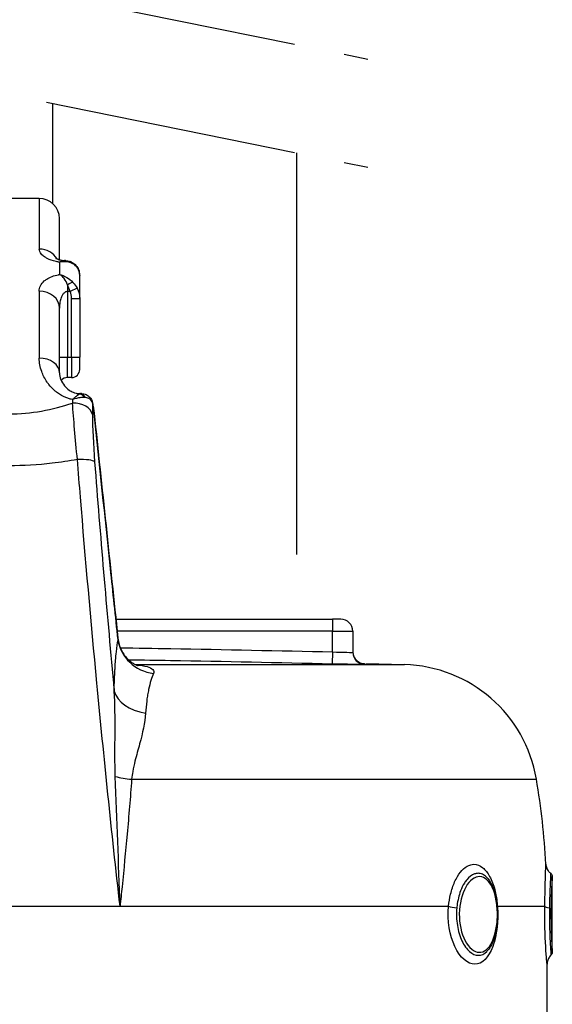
# Model space of a CAD drawing. Header units: millimetres. Extents: x 0 to 5940, y 0 to 4200.
# Tile 59 of 62: x 4817 to 4949, y 2548 to 2791. Entities that reach past the tile are written whole.
import ezdxf

# ---------------------------------------------------------------- set-up
doc = ezdxf.new("R2010")
doc.units = ezdxf.units.MM
doc.header["$LTSCALE"] = 50
doc.linetypes.add('MITTE', pattern=[2, 1.25, -0.25, 0.25, -0.25])
doc.layers.add('02-LINIE-035', color=2, linetype='CONTINUOUS')
doc.layers.add('05-ACHSE', color=1, linetype='MITTE')

msp = doc.modelspace()

# ---------------------------------------------------------------- linework, layer by layer
at = {"layer": '02-LINIE-035'}
for p, q in [((4825.31, 2745.86), (4825.31, 2770.63)), ((4885.61, 2659.15), (4885.61, 2758.41)), ((4821.96, 2747.15), (4806.96, 2747.15)), ((4821.96, 2747.15), (4821.96, 2734.62)), ((4826.96, 2732), (4826.96, 2742.15)), ((4826.96, 2731.38), (4826.96, 2731.38)), ((4826.96, 2731.38), (4826.96, 2728.34)), ((4828.96, 2731.43), (4828.96, 2731.43)), ((4831.96, 2722.43), (4831.96, 2728.08)), ((4821.96, 2724.25), (4821.96, 2707.7)), ((4828.96, 2725.75), (4828.96, 2724.13)), ((4829.57, 2724.13), (4828.96, 2724.13)), ((4828.96, 2724.13), (4828.96, 2707.88)), ((4831.31, 2724.98), (4829.57, 2724.13)), ((4829.96, 2722.43), (4831.96, 2722.43)), ((4829.96, 2707.88), (4829.96, 2722.43)), ((4831.96, 2722.43), (4831.96, 2707.88)), ((4826.96, 2704.01), (4826.96, 2720.01)), ((4826.96, 2707.88), (4828.96, 2707.88)), ((4828.96, 2707.88), (4829.96, 2707.88)), ((4828.96, 2702.88), (4828.96, 2707.88)), ((4829.96, 2707.88), (4831.96, 2707.88)), ((4829.96, 2707.88), (4829.96, 2702.88)), ((4831.96, 2704.88), (4831.96, 2707.88)), ((4829.96, 2702.88), (4828.96, 2702.88)), ((4827.95, 2698.19), (4827.95, 2698.19)), ((4831.96, 2698.8), (4831.96, 2698.9)), ((4832.1, 2698.9), (4831.96, 2698.9)), ((4831.96, 2697.87), (4831.96, 2697.87)), ((4832.1, 2698.86), (4832.1, 2698.9)), ((4832.39, 2698.9), (4832.39, 2698.9)), ((4821.96, 2694.5), (4821.96, 2694.5)), ((4830.34, 2694.5), (4830.34, 2694.5)), ((4835.51, 2694.1), (4835.52, 2694.1)), ((4821.96, 2681.37), (4821.96, 2681.37)), ((4831.96, 2675.55), (4831.96, 2675.55)), ((4834.74, 2643.15), (4834.74, 2643.15)), ((4840.9, 2643.15), (4894.46, 2643.15)), ((4896.46, 2643.15), (4894.46, 2643.15)), ((4894.46, 2643.15), (4894.46, 2640.15)), ((4835.01, 2640.15), (4835.01, 2640.15)), ((4894.46, 2640.15), (4841.22, 2640.15)), ((4894.46, 2635.05), (4894.46, 2640.15)), ((4894.46, 2640.15), (4899.46, 2640.15)), ((4899.46, 2640.15), (4899.46, 2634.95)), ((4835.38, 2636.15), (4835.38, 2636.15)), ((4841.4, 2638.42), (4841.4, 2638.42)), ((4894.46, 2635.05), (4894.39, 2632.05)), ((4845.77, 2631.9), (4912.19, 2631.9)), ((4885.61, 2632.25), (4885.61, 2632.25)), ((4902.38, 2631.96), (4902.38, 2632.15)), ((4902.68, 2632.15), (4912.19, 2631.9)), ((4840.65, 2621.13), (4840.65, 2621.13)), ((4840.81, 2603.13), (4840.81, 2603.13)), ((4844.8, 2603.56), (4944.83, 2603.56)), ((4840.89, 2601.06), (4840.89, 2601.06)), ((4841.22, 2592.15), (4841.22, 2592.15)), ((4948.76, 2560.79), (4948.76, 2579.5)), ((4786.98, 2572.15), (4841.93, 2572.15)), ((4841.93, 2572.15), (4923.13, 2572.15)), ((4935.19, 2572.15), (4946.91, 2572.15)), ((4947.46, 2538.03), (4947.46, 2557.83))]:
    msp.add_line(p, q, dxfattribs=at)
for centre, radius, start, end in [((4821.96, 2742.15), 5, 0, 90), ((4829.96, 2704.88), 2, 270, 0), ((4828.96, 2700.88), 2, 90, 140.8856), ((4896.46, 2640.15), 3, 0, 90), ((4911.3, 2597.91), 34, 9.5684, 88.5), ((4758.46, 2572.15), 189, 3.1511, 9.5684)]:
    msp.add_arc(centre, radius, start, end, dxfattribs=at)
for centre, major_axis, ratio, start_param, end_param in [((4821.96, 2730.04), (-5, 0), 0.916515, 3.629125, 4.712389), ((4821.95, 2730.04), (5.01, -0.03), 0.916181, 0.311536, 0.31154), ((4828.96, 2729.65), (0.68, 1.88), 0.774467, 5.743693, 6.282073), ((4828.96, 2725.1), (1.58, 1.23), 0.260824, 0.391904, 1.369605), ((4821.96, 2720.01), (5, 0), 0.84735, 0, 1.570796), ((4825.34, 2721.91), (3.98, 2.65), 0.878582, 5.754374, 6.166365), ((4821.96, 2704.01), (5, 0), 0.737028, 0, 1.570796), ((4821.96, 2708.85), (-5, 0), 0.886502, 1.685014, 1.685082), ((4821.96, 2708.7), (4.99, 0.23), 0.885156, 4.794253, 4.794301), ((4832.21, 2597.17), (-1.88, 149.98), 0.006948, 0.838608, 0.846345), ((4830.4, 2693.55), (2.29, 5.3), 0.343881, 0.276613, 0.337487), ((4831.96, 2696.84), (-0.47, 1.94), 0.769026, 5.110404, 5.975519), ((4832.1, 2696.87), (-0.34, 1.97), 0.791734, 5.1249, 6.067553), ((4832.1, 2693.9), (0, 5), 0.00001, 5.735442, 5.735625), ((4830.55, 2693.42), (-4.39, -3.74), 0.578639, 3.632221, 3.693037), ((4830.18, 2693.24), (5, 0.03), 0.662708, 0.148376, 1.5664), ((4833.13, 2696.38), (1.93, 0.51), 0.820976, 6.097636, 6.283193), ((4833.13, 2696.38), (1.93, 0.51), 0.820976, 6.283177, 6.283293), ((4836.71, 2595.26), (1.51, -147.75), 0.005237, 3.95657, 3.982586), ((4830.7, 2681.49), (4.98, 0.39), 0.212043, 0.128348, 1.416477), ((4851.33, 2639.06), (-9.83, 1.84), 0.942097, 0.30745, 1.628978), ((4902.46, 2634.95), (-3, 0), 0.999947, 0, 1.546712), ((4850.35, 2626.38), (-10, 0.11), 0.663174, 0.174785, 1.366627), ((4847.09, 2605.22), (9.97, -0.76), 0.187564, 4.038844, 4.494398), ((4925.58, 2572.15), (-2.99, 0.29), 0.135021, 0.62097, 1.44019), ((4937.92, 2572.15), (-2.99, -0.21), 0.150022, 5.938053, 5.939953), ((4937.92, 2572.15), (-2.99, -0.21), 0.150022, 5.845127, 5.846621), ((4949.89, 2572.15), (-3, 0.05), 0.164562, 0.092094, 0.911315)]:
    msp.add_ellipse(centre, major_axis=major_axis, ratio=ratio, start_param=start_param, end_param=end_param, dxfattribs=at)
for points, knots in [([(4826.96, 2731.38), (4826.68, 2731.42), (4826.42, 2731.47), (4826.16, 2731.53), (4825.28, 2731.73), (4824.52, 2732), (4823.89, 2732.33), (4823.66, 2732.45), (4823.45, 2732.58), (4823.26, 2732.71), (4822.93, 2732.93), (4822.66, 2733.17), (4822.45, 2733.42), (4822.12, 2733.82), (4821.96, 2734.22), (4821.96, 2734.62)], [0, 0, 0, 0, 0.089157, 0.089157, 0.089157, 0.389381, 0.389381, 0.389381, 0.5, 0.5, 0.5, 0.693605, 0.693605, 0.693605, 1, 1, 1, 1]), ([(4826.02, 2732.36), (4826.02, 2732.36), (4826.07, 2732.32), (4826.27, 2732.23), (4826.42, 2732.17), (4826.79, 2732.04), (4827.03, 2731.97), (4827.57, 2731.87), (4827.87, 2731.82), (4828.22, 2731.79), (4828.27, 2731.79), (4828.32, 2731.78)], [0.4845023, 0.4845023, 0.4845023, 0.4845023, 0.5873357, 0.5873357, 0.6830323, 0.6830323, 0.7843736, 0.7843736, 0.8807165, 0.8807165, 0.8961906, 0.8961906, 0.8961906, 0.8961906]), ([(4826.96, 2732), (4827.07, 2731.97), (4827.18, 2731.94), (4827.57, 2731.87), (4827.87, 2731.82), (4828.22, 2731.79), (4828.27, 2731.79), (4828.32, 2731.78)], [0.7382124, 0.7382124, 0.7382124, 0.7382124, 0.7843736, 0.7843736, 0.8807165, 0.8807165, 0.8961906, 0.8961906, 0.8961906, 0.8961906]), ([(4828.41, 2731.78), (4828.1, 2731.8), (4827.72, 2731.71), (4827.3, 2731.54), (4827.19, 2731.49), (4827.07, 2731.44), (4826.96, 2731.38)], [0.3589784, 0.3589784, 0.3589784, 0.3589784, 0.8651986, 0.8651986, 0.8651986, 1, 1, 1, 1]), ([(4829.64, 2731.53), (4830.06, 2731.38), (4830.46, 2731.14), (4831.11, 2730.55), (4831.38, 2730.19), (4831.75, 2729.44), (4831.86, 2729.04), (4831.94, 2728.45), (4831.96, 2728.26), (4831.96, 2728.08)], [0.000128, 0.000128, 0.000128, 0.000128, 0.1528106, 0.1528106, 0.293723, 0.293723, 0.4238453, 0.4238453, 0.4815083, 0.4815083, 0.4815083, 0.4815083]), ([(4831.96, 2728.08), (4831.96, 2728.76), (4831.78, 2729.39), (4831.46, 2729.9), (4831.17, 2730.36), (4830.77, 2730.74), (4830.29, 2730.99)], [0, 0, 0, 0, 0.518172, 0.518172, 0.518172, 1, 1, 1, 1]), ([(4821.96, 2724.25), (4821.96, 2725.15), (4822.36, 2726.01), (4823.21, 2726.74), (4823.39, 2726.9), (4823.59, 2727.05), (4823.81, 2727.2), (4824.57, 2727.68), (4825.57, 2728.07), (4826.71, 2728.29), (4826.8, 2728.31), (4826.88, 2728.32), (4826.96, 2728.34)], [0, 0, 0, 0, 0.5, 0.5, 0.5, 0.607782, 0.607782, 0.607782, 0.97431, 0.97431, 0.97431, 1, 1, 1, 1]), ([(4828.96, 2724.13), (4828.84, 2724.13), (4828.73, 2724.11), (4828.63, 2724.08), (4828.53, 2724.05), (4828.44, 2724), (4828.36, 2723.95), (4828.14, 2723.82), (4827.97, 2723.64), (4827.83, 2723.45), (4827.69, 2723.26), (4827.58, 2723.07), (4827.49, 2722.86), (4827.45, 2722.79), (4827.42, 2722.71), (4827.39, 2722.64), (4827.25, 2722.27), (4827.15, 2721.89), (4827.08, 2721.51), (4826.99, 2721.01), (4826.96, 2720.51), (4826.96, 2720.01)], [0, 0, 0, 0, 0.06181, 0.06181, 0.06181, 0.118241, 0.118241, 0.118241, 0.26387, 0.26387, 0.26387, 0.40093, 0.40093, 0.40093, 0.45041, 0.45041, 0.45041, 0.692235, 0.692235, 0.692235, 1, 1, 1, 1]), ([(4830.17, 2697.42), (4829.98, 2697.46), (4829.79, 2697.51), (4829.6, 2697.56), (4828.84, 2697.77), (4828.14, 2698.07), (4827.5, 2698.43), (4827.12, 2698.65), (4826.76, 2698.88), (4826.43, 2699.12), (4826.2, 2699.3), (4825.97, 2699.48), (4825.76, 2699.67), (4825.23, 2700.12), (4824.77, 2700.62), (4824.36, 2701.12), (4824.2, 2701.33), (4824.05, 2701.54), (4823.9, 2701.75), (4823.32, 2702.59), (4822.87, 2703.47), (4822.56, 2704.35), (4822.16, 2705.47), (4821.96, 2706.58), (4821.96, 2707.7)], [0, 0, 0, 0, 0.03379, 0.03379, 0.03379, 0.169557, 0.169557, 0.169557, 0.25, 0.25, 0.25, 0.306466, 0.306466, 0.306466, 0.444259, 0.444259, 0.444259, 0.5, 0.5, 0.5, 0.721826, 0.721826, 0.721826, 1, 1, 1, 1]), ([(4826.96, 2704.01), (4826.96, 2703.51), (4827.06, 2702.94), (4827.52, 2701.84), (4827.81, 2701.34), (4828.52, 2700.48), (4828.91, 2700.09), (4829.68, 2699.56), (4830, 2699.37), (4830.58, 2699.13), (4830.81, 2699.06), (4831.19, 2698.97), (4831.34, 2698.94), (4831.64, 2698.91), (4831.8, 2698.9), (4831.96, 2698.9)], [0, 0, 0, 0, 0.420816, 0.420816, 0.734747, 0.734747, 0.9864, 0.9864, 1.135418, 1.135418, 1.218562, 1.218562, 1.263926, 1.263926, 1.311765, 1.311765, 1.311765, 1.311765]), ([(4831.96, 2698.8), (4831.81, 2698.72), (4831.63, 2698.6), (4831.42, 2698.45), (4831.23, 2698.31), (4831.01, 2698.13), (4830.77, 2697.94), (4830.67, 2697.85), (4830.57, 2697.77), (4830.46, 2697.68), (4830.41, 2697.63), (4830.36, 2697.59), (4830.31, 2697.55), (4830.29, 2697.52), (4830.27, 2697.5), (4830.24, 2697.48), (4830.23, 2697.47), (4830.22, 2697.46), (4830.21, 2697.45), (4830.2, 2697.44), (4830.2, 2697.44), (4830.19, 2697.43), (4830.19, 2697.43), (4830.18, 2697.43), (4830.18, 2697.43), (4830.18, 2697.42), (4830.18, 2697.42), (4830.17, 2697.42)], [0, 0, 0, 0, 0.372379, 0.372379, 0.372379, 0.720983, 0.720983, 0.720983, 0.867591, 0.867591, 0.867591, 0.935969, 0.935969, 0.935969, 0.968822, 0.968822, 0.968822, 0.98477, 0.98477, 0.98477, 0.992543, 0.992543, 0.992543, 0.995838, 0.995838, 0.995838, 1, 1, 1, 1]), ([(4833.15, 2697.93), (4832.83, 2697.95), (4832.48, 2697.93), (4832.11, 2697.89), (4831.5, 2697.81), (4830.84, 2697.65), (4830.17, 2697.42)], [0, 0, 0, 0, 0.3773337, 0.3773337, 0.3773337, 0.9999323, 0.9999323, 0.9999323, 0.9999323]), ([(4832.39, 2698.9), (4832.78, 2698.9), (4833.2, 2698.82), (4833.9, 2698.51), (4834.2, 2698.29), (4834.65, 2697.8), (4834.82, 2697.54), (4834.99, 2697.14), (4835.03, 2697.02), (4835.06, 2696.9)], [0, 0, 0, 0, 0.1371522, 0.1371522, 0.2550942, 0.2550942, 0.3534926, 0.3534926, 0.395398, 0.395398, 0.395398, 0.395398]), ([(4835.1, 2696.59), (4835.01, 2696.99), (4834.79, 2697.3), (4834.48, 2697.53), (4834.18, 2697.73), (4833.82, 2697.86), (4833.4, 2697.91)], [0, 0, 0, 0, 0.517979, 0.517979, 0.517979, 1, 1, 1, 1]), ([(4798.73, 2696.55), (4801.21, 2695.73), (4803.78, 2695.05), (4806.43, 2694.58), (4808.65, 2694.2), (4810.89, 2693.96), (4813.16, 2693.9), (4813.6, 2693.89), (4814.04, 2693.88), (4814.48, 2693.88), (4814.49, 2693.88), (4814.49, 2693.88), (4814.5, 2693.88), (4817.22, 2693.88), (4819.9, 2694.13), (4822.55, 2694.6), (4825.18, 2695.06), (4827.73, 2695.73), (4830.18, 2696.55)], [0, 0, 0, 0, 0.250151, 0.250151, 0.250151, 0.459302, 0.459302, 0.459302, 0.5, 0.5, 0.5, 0.500476, 0.500476, 0.500476, 0.751079, 0.751079, 0.751079, 1, 1, 1, 1]), ([(4835.06, 2696.9), (4835.13, 2696.65), (4835.18, 2696.37), (4835.28, 2695.86), (4835.32, 2695.64), (4835.41, 2695.03), (4835.46, 2694.61), (4835.51, 2694.17), (4835.52, 2694.13), (4835.52, 2694.1)], [0, 0, 0, 0, 0.1104106, 0.1104106, 0.1868365, 0.1868365, 0.3106797, 0.3106797, 0.3213702, 0.3213702, 0.3213702, 0.3213702]), ([(4835.51, 2694.1), (4835.47, 2694.44), (4835.43, 2694.78), (4835.39, 2695.1), (4835.34, 2695.42), (4835.29, 2695.72), (4835.24, 2695.98), (4835.2, 2696.22), (4835.15, 2696.43), (4835.1, 2696.59)], [0, 0, 0, 0, 0.346227, 0.346227, 0.346227, 0.692595, 0.692595, 0.692595, 1, 1, 1, 1]), ([(4841.44, 2638.01), (4840.81, 2643.9), (4840.19, 2649.79), (4838.22, 2668.49), (4836.86, 2681.29), (4835.51, 2694.1)], [0, 0, 0, 0, 0.315066, 0.315066, 1, 1, 1, 1]), ([(4831.39, 2682.59), (4829.33, 2682.23), (4827.24, 2681.92), (4825.14, 2681.68), (4821.6, 2681.28), (4818.08, 2681.07), (4814.51, 2681.07), (4814.5, 2681.07), (4814.48, 2681.07), (4814.46, 2681.07), (4810.91, 2681.07), (4807.39, 2681.27), (4803.87, 2681.67), (4801.73, 2681.91), (4799.62, 2682.22), (4797.52, 2682.59)], [0, 0, 0, 0, 0.18626, 0.18626, 0.18626, 0.498543, 0.498543, 0.498543, 0.5, 0.5, 0.5, 0.811153, 0.811153, 0.811153, 1, 1, 1, 1]), ([(4841.93, 2572.15), (4839.87, 2590.55), (4837.95, 2609.03), (4836.21, 2627.35), (4834.74, 2642.76), (4833.39, 2658.07), (4832.14, 2673.3), (4831.89, 2676.4), (4831.63, 2679.5), (4831.39, 2682.59)], [0, 0, 0, 0, 0.497038, 0.497038, 0.497038, 0.91486, 0.91486, 0.91486, 1, 1, 1, 1]), ([(4835.64, 2682.01), (4837.05, 2663.91), (4838.59, 2645.67), (4840.3, 2627.32), (4840.36, 2626.66), (4840.43, 2626), (4840.49, 2625.34)], [0, 0, 0, 0, 0.965203, 0.965203, 0.965203, 1, 1, 1, 1]), ([(4840.7, 2631.14), (4840.7, 2631.17), (4840.7, 2631.2), (4840.71, 2631.22), (4840.74, 2631.81), (4840.78, 2632.36), (4840.83, 2632.89), (4840.89, 2633.68), (4840.96, 2634.41), (4841.03, 2635.08), (4841.15, 2636.23), (4841.29, 2637.2), (4841.44, 2638.01)], [0, 0, 0, 0, 0.009223, 0.009223, 0.009223, 0.207241, 0.207241, 0.207241, 0.5, 0.5, 0.5, 1, 1, 1, 1]), ([(4841.4, 2638.42), (4841.51, 2637.39), (4841.81, 2636.37), (4842.72, 2634.56), (4843.34, 2633.73), (4844.33, 2632.81), (4844.66, 2632.56), (4845.21, 2632.19), (4845.45, 2632.05), (4845.83, 2631.87), (4845.97, 2631.81), (4846.17, 2631.73), (4846.25, 2631.7), (4846.35, 2631.67), (4846.38, 2631.67), (4846.38, 2631.67)], [0, 0, 0, 0, 0.340543, 0.340543, 0.67889, 0.67889, 0.831333, 0.831333, 0.953957, 0.953957, 1.04558, 1.04558, 1.117481, 1.117481, 1.191872, 1.191872, 1.191872, 1.191872]), ([(4841.99, 2636.07), (4846.15, 2636.01), (4850.3, 2635.94), (4854.46, 2635.87), (4867.79, 2635.64), (4881.12, 2635.35), (4894.46, 2635.05)], [0.6720716, 0.6720716, 0.6720716, 0.6720716, 0.7500003, 0.7500003, 0.7500003, 1, 1, 1, 1]), ([(4894.46, 2635.05), (4895.78, 2635), (4897.07, 2634.96), (4898.91, 2634.93), (4899.46, 2634.93), (4899.46, 2634.95)], [0, 0, 0, 0, 0.5, 0.5, 1, 1, 1, 1]), ([(4899.46, 2635.15), (4899.46, 2635.03), (4899.46, 2634.92), (4899.49, 2634.69), (4899.51, 2634.58), (4899.58, 2634.26), (4899.65, 2634.06), (4899.83, 2633.67), (4899.94, 2633.49), (4900.2, 2633.16), (4900.34, 2633.01), (4900.66, 2632.73), (4900.84, 2632.61), (4901.2, 2632.41), (4901.4, 2632.33), (4901.85, 2632.2), (4902.12, 2632.15), (4902.38, 2632.15)], [0, 0, 0, 0, 0.0341645, 0.0341645, 0.0678931, 0.0678931, 0.1324228, 0.1324228, 0.1952686, 0.1952686, 0.2581144, 0.2581144, 0.3209602, 0.3209602, 0.383806, 0.383806, 0.4626136, 0.4626136, 0.4626136, 0.4626136]), ([(4894.39, 2632.05), (4881.06, 2632.35), (4867.74, 2632.64), (4854.41, 2632.87), (4850.97, 2632.93), (4847.53, 2632.99), (4844.09, 2633.04)], [0, 0, 0, 0, 0.2500941, 0.2500941, 0.2500941, 0.3146251, 0.3146251, 0.3146251, 0.3146251]), ([(4846.02, 2631.79), (4847.02, 2631.72), (4847.91, 2631.6), (4848.61, 2631.41), (4849.97, 2631.05), (4850.49, 2630.42), (4850.17, 2629.7)], [0.240489, 0.240489, 0.240489, 0.240489, 0.5, 0.5, 0.5, 1, 1, 1, 1]), ([(4902.38, 2631.96), (4902.38, 2631.93), (4901.52, 2631.93), (4900.04, 2631.95), (4898.56, 2631.97), (4896.5, 2632), (4894.39, 2632.05)], [0, 0, 0, 0, 0.499928, 0.499928, 0.499928, 1, 1, 1, 1]), ([(4840.49, 2625.34), (4840.5, 2626.79), (4840.54, 2628.15), (4840.6, 2629.41), (4840.62, 2629.82), (4840.64, 2630.22), (4840.67, 2630.62), (4840.68, 2630.79), (4840.69, 2630.97), (4840.7, 2631.14)], [0, 0, 0, 0, 0.677989, 0.677989, 0.677989, 0.90028, 0.90028, 0.90028, 1, 1, 1, 1]), ([(4850.17, 2629.7), (4849.72, 2628.72), (4849.32, 2627.41), (4848.99, 2625.75), (4848.9, 2625.34), (4848.82, 2624.91), (4848.75, 2624.46), (4848.67, 2624.01), (4848.6, 2623.55), (4848.54, 2623.06), (4848.53, 2622.98), (4848.52, 2622.91), (4848.51, 2622.83), (4848.4, 2621.92), (4848.32, 2620.95), (4848.25, 2619.91)], [0, 0, 0, 0, 0.504061, 0.504061, 0.504061, 0.628889, 0.628889, 0.628889, 0.753092, 0.753092, 0.753092, 0.772384, 0.772384, 0.772384, 1, 1, 1, 1]), ([(4840.76, 2604.23), (4840.69, 2606.15), (4840.67, 2608.04), (4840.67, 2609.92), (4840.67, 2611.72), (4840.69, 2613.53), (4840.7, 2615.32), (4840.71, 2618.72), (4840.69, 2622.06), (4840.49, 2625.34)], [0, 0, 0, 0, 0.265918, 0.265918, 0.265918, 0.519268, 0.519268, 0.519268, 1, 1, 1, 1]), ([(4848.25, 2619.91), (4848.09, 2617.53), (4847.49, 2615.01), (4846.76, 2612.29), (4846.39, 2610.92), (4845.98, 2609.51), (4845.62, 2608.06), (4845.41, 2607.22), (4845.22, 2606.37), (4845.07, 2605.49), (4844.96, 2604.86), (4844.86, 2604.22), (4844.8, 2603.56)], [0, 0, 0, 0, 0.5, 0.5, 0.5, 0.751514, 0.751514, 0.751514, 0.895882, 0.895882, 0.895882, 1, 1, 1, 1]), ([(4844.8, 2603.56), (4844.47, 2599.07), (4844.09, 2594.56), (4843.68, 2590.03), (4843.29, 2585.7), (4842.86, 2581.36), (4842.43, 2577.01), (4842.26, 2575.39), (4842.1, 2573.77), (4841.93, 2572.15)], [0, 0, 0, 0, 0.4321887, 0.4321887, 0.4321887, 0.8458026, 0.8458026, 0.8458026, 1, 1, 1, 1]), ([(4923.13, 2572.15), (4923.23, 2573.18), (4923.4, 2574.19), (4923.62, 2575.14), (4923.88, 2576.23), (4924.22, 2577.25), (4924.62, 2578.17), (4924.84, 2578.66), (4925.08, 2579.13), (4925.34, 2579.56), (4925.78, 2580.3), (4926.27, 2580.91), (4926.79, 2581.39), (4927.37, 2581.91), (4927.98, 2582.27), (4928.6, 2582.43), (4928.86, 2582.5), (4929.12, 2582.54), (4929.39, 2582.54), (4930.14, 2582.54), (4930.89, 2582.24), (4931.57, 2581.69), (4932.2, 2581.18), (4932.78, 2580.46), (4933.27, 2579.56), (4933.79, 2578.61), (4934.23, 2577.46), (4934.56, 2576.19), (4934.81, 2575.18), (4935.01, 2574.09), (4935.12, 2572.97), (4935.15, 2572.7), (4935.18, 2572.42), (4935.19, 2572.15)], [0, 0, 0, 0, 0.0902582, 0.0902582, 0.0902582, 0.1936914, 0.1936914, 0.1936914, 0.25, 0.25, 0.25, 0.3473076, 0.3473076, 0.3473076, 0.4547331, 0.4547331, 0.4547331, 0.5, 0.5, 0.5, 0.6303366, 0.6303366, 0.6303366, 0.75, 0.75, 0.75, 0.8762367, 0.8762367, 0.8762367, 0.975991, 0.975991, 0.975991, 1, 1, 1, 1]), ([(4932.51, 2579.35), (4932.19, 2579.66), (4931.86, 2579.9), (4931.51, 2580.06), (4931.15, 2580.23), (4930.79, 2580.31), (4930.42, 2580.31), (4930.12, 2580.31), (4929.82, 2580.25), (4929.52, 2580.15), (4928.86, 2579.92), (4928.2, 2579.42), (4927.61, 2578.7), (4927.41, 2578.45), (4927.21, 2578.18), (4927.02, 2577.88), (4926.67, 2577.31), (4926.35, 2576.66), (4926.08, 2575.95), (4925.67, 2574.86), (4925.38, 2573.64), (4925.21, 2572.33), (4925.19, 2572.15), (4925.17, 2571.97), (4925.15, 2571.78)], [0.345577, 0.345577, 0.345577, 0.345577, 0.4224426, 0.4224426, 0.4224426, 0.5, 0.5, 0.5, 0.5620177, 0.5620177, 0.5620177, 0.7019548, 0.7019548, 0.7019548, 0.75, 0.75, 0.75, 0.8412321, 0.8412321, 0.8412321, 0.9806098, 0.9806098, 0.9806098, 1, 1, 1, 1]), ([(4946.91, 2572.15), (4946.95, 2575.02), (4947.02, 2577.66), (4947.07, 2579.56), (4947.1, 2580.56), (4947.13, 2581.33), (4947.15, 2581.84), (4947.16, 2582.29), (4947.17, 2582.54), (4947.17, 2582.54), (4947.17, 2582.54), (4947.17, 2582.54), (4947.17, 2582.54)], [0, 0, 0, 0, 0.25, 0.25, 0.25, 0.3818068, 0.3818068, 0.3818068, 0.5, 0.5, 0.5, 0.5001763, 0.5001763, 0.5001763, 0.5001763]), ([(4947.17, 2582.54), (4947.19, 2582.21), (4947.26, 2581.89), (4947.5, 2581.29), (4947.67, 2581), (4948.02, 2580.59), (4948.18, 2580.44), (4948.36, 2580.31)], [0, 0, 0, 0, 0.0971713, 0.0971713, 0.1946977, 0.1946977, 0.2597907, 0.2597907, 0.2597907, 0.2597907]), ([(4948.36, 2580.31), (4948.36, 2580.31), (4948.36, 2580.31), (4948.36, 2580.31), (4948.36, 2580.31), (4948.35, 2580.25), (4948.35, 2580.15), (4948.34, 2579.92), (4948.31, 2579.42), (4948.27, 2578.7), (4948.26, 2578.45), (4948.24, 2578.18), (4948.23, 2577.88), (4948.2, 2577.31), (4948.18, 2576.66), (4948.15, 2575.95), (4948.11, 2574.86), (4948.08, 2573.64), (4948.06, 2572.33), (4948.06, 2572.15), (4948.05, 2571.97), (4948.05, 2571.78)], [0.4999142, 0.4999142, 0.4999142, 0.4999142, 0.5, 0.5, 0.5, 0.5620177, 0.5620177, 0.5620177, 0.7019548, 0.7019548, 0.7019548, 0.75, 0.75, 0.75, 0.8412321, 0.8412321, 0.8412321, 0.9806098, 0.9806098, 0.9806098, 1, 1, 1, 1]), ([(4948.36, 2580.31), (4948.44, 2580.24), (4948.52, 2580.16), (4948.64, 2579.98), (4948.69, 2579.88), (4948.74, 2579.69), (4948.76, 2579.6), (4948.76, 2579.51)], [0.00006538, 0.00006538, 0.00006538, 0.00006538, 0.03236907, 0.03236907, 0.06486701, 0.06486701, 0.09212398, 0.09212398, 0.09212398, 0.09212398]), ([(4935.13, 2571.66), (4935.03, 2572.92), (4934.83, 2574.13), (4934.52, 2575.21), (4933.92, 2577.29), (4932.92, 2578.77), (4931.75, 2579.29), (4930.59, 2579.81), (4929.25, 2579.35), (4928.15, 2578.04), (4927.05, 2576.72), (4926.19, 2574.58), (4925.89, 2572.16)], [0.5602271, 0.5602271, 0.5602271, 0.5602271, 0.625, 0.625, 0.625, 0.75, 0.75, 0.75, 0.875, 0.875, 0.875, 1, 1, 1, 1]), ([(4932.51, 2579.35), (4933.05, 2578.82), (4933.52, 2578.13), (4934.3, 2576.5), (4934.61, 2575.52), (4935.03, 2573.61), (4935.16, 2572.68), (4935.31, 2570.62), (4935.3, 2569.46), (4935.12, 2567.26), (4934.95, 2566.19), (4934.45, 2564.25), (4934.12, 2563.36), (4933.46, 2562.11), (4933.17, 2561.68), (4932.85, 2561.31)], [0, 0, 0, 0, 0.33254, 0.33254, 0.678557, 0.678557, 0.965113, 0.965113, 1.303656, 1.303656, 1.634846, 1.634846, 1.967272, 1.967272, 2.17591, 2.17591, 2.17591, 2.17591]), ([(4948.75, 2579.5), (4948.75, 2579.49), (4948.72, 2578.99), (4948.66, 2578.04), (4948.58, 2576.72), (4948.48, 2574.58), (4948.44, 2572.16)], [0.7844727, 0.7844727, 0.7844727, 0.7844727, 0.875, 0.875, 0.875, 1, 1, 1, 1]), ([(4935.18, 2567.96), (4935.02, 2565.84), (4934.63, 2563.84), (4934.02, 2562.2), (4933.03, 2559.49), (4931.42, 2557.83), (4929.64, 2557.83), (4927.86, 2557.83), (4925.97, 2559.47), (4924.68, 2562.19), (4923.4, 2564.91), (4922.8, 2568.61), (4923.13, 2572.15)], [0.0985934, 0.0985934, 0.0985934, 0.0985934, 0.25, 0.25, 0.25, 0.5, 0.5, 0.5, 0.75, 0.75, 0.75, 1, 1, 1, 1]), ([(4925.15, 2571.78), (4925.02, 2570.33), (4925.07, 2568.82), (4925.29, 2567.43), (4925.51, 2566.03), (4925.9, 2564.71), (4926.43, 2563.6), (4926.43, 2563.59), (4926.43, 2563.59), (4926.43, 2563.58), (4926.96, 2562.47), (4927.61, 2561.58), (4928.31, 2560.97), (4929, 2560.36), (4929.75, 2560.04), (4930.48, 2560.05), (4931.21, 2560.05), (4931.91, 2560.36), (4932.54, 2560.97), (4932.65, 2561.07), (4932.75, 2561.19), (4932.85, 2561.31)], [0, 0, 0, 0, 0.1248524, 0.1248524, 0.1248524, 0.25, 0.25, 0.25, 0.250524, 0.250524, 0.250524, 0.3753899, 0.3753899, 0.3753899, 0.499891, 0.499891, 0.499891, 0.6243466, 0.6243466, 0.6243466, 0.6454872, 0.6454872, 0.6454872, 0.6454872]), ([(4925.89, 2572.16), (4925.59, 2569.73), (4925.87, 2567.14), (4926.6, 2565.09), (4927.33, 2563.03), (4928.51, 2561.52), (4929.74, 2561), (4930.97, 2560.48), (4932.23, 2560.92), (4933.21, 2562.25), (4934.19, 2563.58), (4934.85, 2565.73), (4935.09, 2568.13), (4935.2, 2569.29), (4935.21, 2570.5), (4935.13, 2571.66)], [0, 0, 0, 0, 0.125, 0.125, 0.125, 0.25, 0.25, 0.25, 0.375, 0.375, 0.375, 0.5, 0.5, 0.5, 0.5602271, 0.5602271, 0.5602271, 0.5602271]), ([(4947.46, 2557.83), (4947.46, 2557.83), (4947.29, 2559.47), (4947.13, 2562.19), (4946.97, 2564.91), (4946.85, 2568.61), (4946.91, 2572.15)], [0.5001492, 0.5001492, 0.5001492, 0.5001492, 0.75, 0.75, 0.75, 1, 1, 1, 1]), ([(4948.05, 2571.78), (4948.03, 2570.33), (4948.04, 2568.82), (4948.07, 2567.43), (4948.1, 2566.03), (4948.15, 2564.71), (4948.2, 2563.6), (4948.2, 2563.59), (4948.21, 2563.59), (4948.21, 2563.58), (4948.26, 2562.47), (4948.32, 2561.58), (4948.36, 2560.97), (4948.41, 2560.36), (4948.43, 2560.05), (4948.43, 2560.05)], [0, 0, 0, 0, 0.1248524, 0.1248524, 0.1248524, 0.25, 0.25, 0.25, 0.250524, 0.250524, 0.250524, 0.3753899, 0.3753899, 0.3753899, 0.4998591, 0.4998591, 0.4998591, 0.4998591]), ([(4948.44, 2572.16), (4948.4, 2569.73), (4948.44, 2567.14), (4948.52, 2565.09), (4948.6, 2563.03), (4948.7, 2561.52), (4948.74, 2561), (4948.75, 2560.86), (4948.75, 2560.79), (4948.75, 2560.79)], [0, 0, 0, 0, 0.125, 0.125, 0.125, 0.25, 0.25, 0.25, 0.2845735, 0.2845735, 0.2845735, 0.2845735]), ([(4948.76, 2560.78), (4948.76, 2560.73), (4948.75, 2560.67), (4948.73, 2560.53), (4948.7, 2560.44), (4948.61, 2560.26), (4948.55, 2560.17), (4948.46, 2560.07), (4948.45, 2560.06), (4948.43, 2560.05)], [0, 0, 0, 0, 0.01633114, 0.01633114, 0.04388807, 0.04388807, 0.07654799, 0.07654799, 0.08271325, 0.08271325, 0.08271325, 0.08271325]), ([(4948.43, 2560.05), (4948.19, 2559.83), (4947.99, 2559.57), (4947.67, 2559), (4947.56, 2558.68), (4947.47, 2558.19), (4947.46, 2558.01), (4947.46, 2557.83)], [0, 0, 0, 0, 0.0972007, 0.0972007, 0.1947281, 0.1947281, 0.2480141, 0.2480141, 0.2480141, 0.2480141])]:
    msp.add_open_spline(points, degree=3, knots=knots, dxfattribs=at)
for points in [[(4830.29, 2730.99), (4829.37, 2731.48), (4828.18, 2731.62), (4826.96, 2731.38)], [(4828.41, 2731.78), (4828.41, 2731.78), (4828.41, 2731.78), (4828.41, 2731.78)], [(4828.41, 2731.78), (4828.83, 2731.75), (4829.25, 2731.67), (4829.64, 2731.53)], [(4829.2, 2731.39), (4829.2, 2731.39), (4829.2, 2731.39), (4829.2, 2731.39)], [(4826.96, 2728.34), (4828.18, 2728.08), (4829.38, 2727.39), (4830.29, 2726.4)], [(4828.96, 2725.75), (4828.58, 2726.95), (4827.83, 2727.87), (4826.96, 2728.34)], [(4830.29, 2726.4), (4830.69, 2725.97), (4831.03, 2725.49), (4831.31, 2724.98)], [(4829.57, 2724.13), (4829.4, 2724.7), (4829.2, 2725.24), (4828.96, 2725.75)], [(4831.31, 2724.98), (4831.74, 2724.19), (4831.96, 2723.32), (4831.96, 2722.43)], [(4832.39, 2698.9), (4832.3, 2698.9), (4832.2, 2698.88), (4832.1, 2698.86)], [(4832.1, 2698.9), (4832.19, 2698.9), (4832.28, 2698.9), (4832.37, 2698.9)], [(4831.39, 2682.59), (4830.86, 2687.78), (4830.48, 2692.57), (4830.18, 2696.55)], [(4835.12, 2693.76), (4835.14, 2690.41), (4835.29, 2686.39), (4835.64, 2682.01)], [(4835.52, 2694.1), (4837.48, 2675.54), (4839.44, 2656.98), (4841.4, 2638.42)], [(4841.44, 2638.01), (4841.43, 2638.15), (4841.42, 2638.28), (4841.4, 2638.42)], [(4841.93, 2572.15), (4841.56, 2582.85), (4841.19, 2593.57), (4840.76, 2604.23)], [(4947.17, 2582.54), (4947.17, 2582.54), (4947.17, 2582.54), (4947.17, 2582.54)], [(4948.36, 2580.31), (4948.36, 2580.31), (4948.36, 2580.31), (4948.36, 2580.31)], [(4932.51, 2579.35), (4932.51, 2579.35), (4932.51, 2579.35), (4932.51, 2579.35)], [(4935.19, 2572.15), (4935.2, 2572.12), (4935.2, 2572.09), (4935.2, 2572.06)], [(4932.85, 2561.31), (4932.85, 2561.31), (4932.85, 2561.31), (4932.85, 2561.31)], [(4948.75, 2560.79), (4948.75, 2560.79), (4948.75, 2560.79), (4948.75, 2560.79)]]:
    msp.add_open_spline(points, degree=3, dxfattribs=at)
msp.add_rational_spline([(4935.23, 2571.73), (4935.23, 2571.7), (4935.13, 2571.66)], [0.931834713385, 0.939925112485, 1.00004898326], degree=2, dxfattribs=at)
at = {"layer": '05-ACHSE'}
for p, q in [((4725.77, 2817.56), (4903.14, 2781.6)), ((4725.77, 2790.81), (4903.14, 2754.85))]:
    msp.add_line(p, q, dxfattribs=at)

doc.saveas('drawing.dxf')
